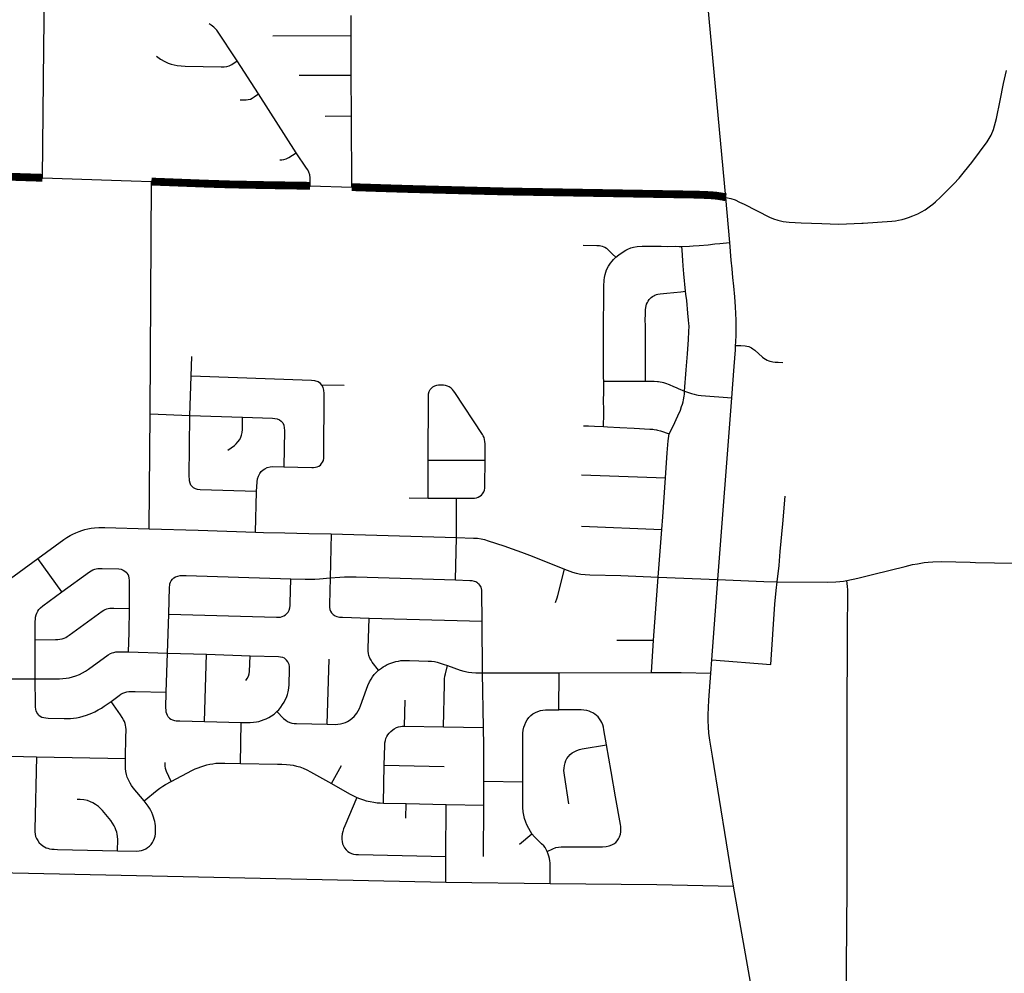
# Model space of a CAD drawing. Extents: x 1410746 to 1533160, y 578873 to 704954.
# Tile 179 of 227: x 1456392 to 1463949, y 693238 to 700554. Entities that reach past the tile are written whole.
import ezdxf

# ---------------------------------------------------------------- set-up
doc = ezdxf.new("R2010")
doc.units = 0
doc.header["$MEASUREMENT"] = 0
doc.layers.add('MC_STREETS', color=254, linetype='CONTINUOUS')

msp = doc.modelspace()

# ---------------------------------------------------------------- linework, layer by layer
at = {"layer": 'MC_STREETS'}
for p, q in [((1458935.952525, 700433.076025), (1458936.070925, 700586.311625)), ((1458335.202725, 700430.686275), (1458935.952525, 700433.076025)), ((1458937.406575, 700128.817775), (1458935.952525, 700433.076025)), ((1456567.5464, 699340.950525), (1456578.28245, 700337.550325)), ((1458224.090875, 699984.672025), (1458061.849225, 700237.61705)), ((1458537.692225, 700127.320025), (1458937.406575, 700128.817775)), ((1458937.836375, 699815.471625), (1458937.406575, 700128.817775)), ((1458514.384875, 699533.213425), (1458224.090875, 699984.672025)), ((1458736.0697, 699814.431275), (1458937.836375, 699815.471625)), ((1458940.722425, 699269.409075), (1458937.836375, 699815.471625)), ((1456567.5464, 699340.950525), (1457247.9771, 699318.331775)), ((1457247.9771, 699318.331775), (1457403.2427, 699312.026125)), ((1457394.26015, 697530.526175), (1457403.2427, 699312.026125)), ((1458621.6602, 699279.5945), (1458940.722425, 699269.409075)), ((1461843.5763, 698844.492275), (1461812.0639, 699190.885925)), ((1457708.7455, 697818.4267), (1457714.105425, 697969.996675)), ((1457697.85345, 697518.496975), (1457708.7455, 697818.4267)), ((1458883.50515, 697747.7643), (1458710.847375, 697750.96495)), ((1461750.84835, 696258.7679), (1461857.0864, 697652.689025)), ((1457386.771225, 696647.40645), (1457394.26015, 697530.526175)), ((1457394.26015, 697530.526175), (1457697.85345, 697518.496975)), ((1457697.85345, 697518.496975), (1458102.80425, 697504.4815)), ((1461349.7843, 697039.93945), (1461362.07145, 697229.889525)), ((1459526.1266, 696884.311875), (1459527.29505, 697173.6896)), ((1459527.29505, 697173.6896), (1459963.351575, 697173.968825)), ((1460704.420025, 697061.448675), (1461349.7843, 697039.93945)), ((1461327.5058, 696740.165775), (1461349.7843, 697039.93945)), ((1458202.0698, 696623.316925), (1458210.32325, 696933.47195)), ((1459380.464275, 696885.728325), (1459526.1266, 696884.311875)), ((1459526.1266, 696884.311875), (1459744.97945, 696882.7236)), ((1459744.3567, 696581.01515), (1459744.97945, 696882.7236)), ((1461319.941175, 696642.673175), (1461327.5058, 696740.165775)), ((1460703.907225, 696668.035475), (1461319.941175, 696642.673175)), ((1458783.6575, 696610.544025), (1458774.386325, 696271.62305)), ((1458783.6575, 696610.544025), (1459744.3567, 696581.01515)), ((1461291.36875, 696277.45515), (1461319.941175, 696642.673175)), ((1459736.476475, 696255.507425), (1459744.3567, 696581.01515)), ((1456715.668075, 696164.11565), (1456531.315775, 696421.193125)), ((1461256.073525, 695793.573175), (1461291.36875, 696277.45515)), ((1461291.36875, 696277.45515), (1461750.84835, 696258.7679)), ((1461704.31705, 695643.42215), (1461750.84835, 696258.7679)), ((1457526.259325, 695692.894075), (1457536.159225, 695993.7082)), ((1459073.575325, 695963.655575), (1459940.582025, 695938.957)), ((1459943.821075, 695543.706125), (1459940.582025, 695938.957)), ((1456512.186675, 695496.110575), (1456512.02175, 695797.2624)), ((1460975.9674, 695794.592475), (1461256.073525, 695793.573175)), ((1461240.057475, 695546.7924), (1461256.073525, 695793.573175)), ((1457227.3351, 695703.12415), (1457526.259325, 695692.894075)), ((1457517.180625, 695393.909425), (1457526.259325, 695692.894075)), ((1457526.259325, 695692.894075), (1457825.376325, 695686.1623)), ((1457811.64145, 695169.1036), (1457825.376325, 695686.1623)), ((1457825.376325, 695686.1623), (1458160.274525, 695673.68555)), ((1458752.94945, 695148.2961), (1458766.849675, 695648.482425)), ((1461697.13125, 695540.79425), (1461704.31705, 695643.42215)), ((1461704.31705, 695643.42215), (1462156.945275, 695607.65315)), ((1459943.821075, 695543.706125), (1460531.857525, 695542.814175)), ((1459952.2521, 695124.039925), (1459943.821075, 695543.706125)), ((1460531.129775, 695258.67005), (1460531.857525, 695542.814175)), ((1460531.857525, 695542.814175), (1461240.057475, 695546.7924)), ((1456198.881175, 695496.742025), (1456512.186675, 695496.110575)), ((1459346.456275, 695133.569), (1459349.740725, 695334.12495)), ((1457811.64145, 695169.1036), (1458091.580125, 695163.217425)), ((1458085.9649, 694848.12465), (1458091.580125, 695163.217425)), ((1459346.456275, 695133.569), (1459645.9029, 695127.806025)), ((1459645.9029, 695127.806025), (1459952.2521, 695124.039925)), ((1456200.2279, 694905.804825), (1456520.4372, 694898.692775)), ((1456520.4372, 694898.692775), (1457203.87855, 694885.481825)), ((1461870.71545, 693905.415675), (1461709.8797, 694904.3243)), ((1458785.415075, 694694.75515), (1458862.563225, 694832.746675)), ((1459183.93045, 694544.268175), (1459190.273975, 694833.808375)), ((1459190.273975, 694833.808375), (1459649.224175, 694823.8337)), ((1459953.51905, 694710.991675), (1460254.02305, 694707.51105)), ((1459953.947525, 694527.160125), (1459953.51905, 694710.991675)), ((1462742.826175, 693894.955875), (1462743.964525, 694738.179225)), ((1459183.93045, 694544.268175), (1459359.48015, 694539.91715)), ((1459356.643575, 694427.872125), (1459359.48015, 694539.91715)), ((1459359.48015, 694539.91715), (1459665.930725, 694533.137375)), ((1459662.702175, 694133.7108), (1459665.930725, 694533.137375)), ((1459665.930725, 694533.137375), (1459953.947525, 694527.160125)), ((1459952.886175, 694134.248075), (1459953.947525, 694527.160125)), ((1460228.16955, 694228.5064), (1460323.400275, 694307.633975)), ((1459662.899025, 693938.00145), (1459662.702175, 694133.7108)), ((1456199.2812, 694011.80785), (1459662.899025, 693938.00145)), ((1459662.899025, 693938.00145), (1460462.625225, 693928.06145)), ((1460462.625225, 693928.06145), (1461281.423325, 693919.250575)), ((1461281.423325, 693919.250575), (1461870.71545, 693905.415675))]:
    msp.add_line(p, q, dxfattribs=at)
for points in [[(1461812.0639, 699190.885925), (1461662.05425, 700784.806825), (1461601.01215, 701449.31615), (1461591.07835, 701563.66)], [(1456578.28245, 700337.550325), (1456581.36385, 700754.6939), (1456582.877975, 700770.91685), (1456586.122575, 700782.381075), (1456591.0976, 700792.98005), (1456598.0194, 700801.6323), (1456607.10425, 700809.203), (1456617.054325, 700815.04325), (1456628.518525, 700819.585675), (1456642.794725, 700821.099825), (1456671.1308, 700822.39765), (1456858.01915, 700813.3128), (1456876.188825, 700813.745425), (1456892.6281, 700816.3411), (1456903.227075, 700820.883525), (1456912.528225, 700827.1564), (1456920.74785, 700835.592325), (1456927.020725, 700845.7587)], [(1458061.849225, 700237.61705), (1457904.66, 700472.647575), (1457882.821775, 700496.495025), (1457862.309825, 700513.07915), (1457846.162125, 700521.371225)], [(1457441.8904, 700274.013425), (1457473.86845, 700252.040775), (1457505.11945, 700233.895025), (1457531.54665, 700221.436025), (1457555.1254, 700213.15715), (1457576.817875, 700207.337225), (1457600.6267, 700203.10455), (1457630.255425, 700199.1364), (1457661.47145, 700197.54915), (1457937.706925, 700192.146325), (1457961.8146, 700193.18005), (1457982.32655, 700195.7986), (1458001.125825, 700200.94465), (1458021.168325, 700210.2006), (1458061.849225, 700237.61705)], [(1461812.0639, 699190.885925), (1461848.92045, 699181.7685), (1461882.65495, 699170.8922), (1461916.848775, 699154.9057), (1461951.30835, 699138.18525), (1462146.732875, 699037.873025), (1462178.4169, 699025.72025), (1462211.83705, 699015.737625), (1462251.7676, 699006.623025), (1462297.88575, 698999.727525), (1462389.532225, 698994.2528), (1462548.6426, 698989.261925), (1462676.95915, 698984.867325), (1462736.761175, 698986.587775), (1462855.0139, 698992.606475), (1462864.84525, 698993.13895), (1463085.3102, 699008.559125), (1463113.12425, 699011.286), (1463137.393375, 699015.1036), (1463165.480125, 699021.6481), (1463189.357275, 699028.8384), (1463212.927625, 699036.373175), (1463247.286175, 699048.916775), (1463284.371575, 699065.0053), (1463314.6398, 699081.093825), (1463340.54505, 699096.0916), (1463362.6327, 699110.2713), (1463383.629575, 699125.81445), (1463401.081525, 699139.721475), (1463420.1696, 699155.81), (1463458.34575, 699191.80465), (1463560.788325, 699295.261125), (1463601.23365, 699339.055525), (1463643.7728, 699388.13915), (1463699.4009, 699457.946975), (1463817.848925, 699617.19905), (1463846.912825, 699667.6281), (1463866.597825, 699712.05025), (1463889.02955, 699795.7666), (1463917.04425, 699934.38805), (1463941.785025, 700063.6017), (1463965.65735, 700163.321)], [(1458085.347875, 699940.305875), (1458129.2992, 699939.0991), (1458146.3131, 699940.922025), (1458162.415525, 699945.4793), (1458177.302675, 699951.859525), (1458191.886, 699961.58175), (1458224.090875, 699984.672025)], [(1458388.62645, 699478.35775), (1458403.04905, 699478.41325), (1458420.3426, 699481.0763), (1458437.10685, 699486.06025), (1458456.589625, 699495.5751), (1458514.384875, 699533.213425)], [(1458621.6602, 699279.5945), (1458620.964725, 699341.1435), (1458618.130325, 699363.923325), (1458610.8101, 699384.901675), (1458602.859175, 699400.950775), (1458594.45255, 699414.3156), (1458514.384875, 699533.213425)], [(1460717.090675, 698822.966075), (1460822.310625, 698822.678325), (1460832.954625, 698821.7364), (1460842.469375, 698820.452625), (1460851.4011, 698818.087475), (1460863.13075, 698815.302025), (1460874.845625, 698811.787925), (1460883.74815, 698807.9661), (1460894.5631, 698801.555675), (1460906.42725, 698791.480575), (1460943.024275, 698755.4055), (1460968.3697, 698731.943925)], [(1460968.3697, 698731.943925), (1460990.361475, 698751.177825), (1461015.121575, 698768.53475), (1461044.08905, 698785.80735), (1461060.525375, 698793.85785), (1461082.866525, 698802.518925), (1461102.33695, 698807.958225), (1461132.192875, 698813.554), (1461169.5783, 698816.81285), (1461196.807575, 698817.36075), (1461243.92985, 698816.416875), (1461287.97405, 698815.89915), (1461316.598675, 698816.05465), (1461362.3184, 698815.138975), (1461428.543, 698815.27055), (1461452.952725, 698815.1462), (1461473.15545, 698815.106175)], [(1461473.15545, 698815.106175), (1461532.116625, 698816.84075), (1461560.20185, 698818.10025), (1461606.850725, 698821.538575), (1461676.845325, 698827.789225), (1461728.0329, 698833.6875), (1461766.540025, 698836.9247), (1461843.5763, 698844.492275)], [(1461502.17605, 698470.5839), (1461490.546475, 698604.531125), (1461485.290925, 698664.38895), (1461481.61935, 698705.2688), (1461475.3769, 698785.913975), (1461473.15545, 698815.106175)], [(1461886.861625, 698054.988525), (1461888.325225, 698079.566625), (1461890.015175, 698136.00615), (1461890.32455, 698249.67555), (1461886.164125, 698350.317725), (1461879.861975, 698428.0492), (1461872.215675, 698508.722275), (1461866.53655, 698575.51085), (1461859.72095, 698641.593725), (1461853.7833, 698709.4804), (1461843.5763, 698844.492275)], [(1460874.39155, 697781.065925), (1460873.8315, 697809.1318), (1460872.697975, 697892.589325), (1460872.213075, 697980.406075), (1460872.2777, 698053.637875), (1460873.05035, 698162.197375), (1460873.406, 698221.94265), (1460873.9588, 698291.5216), (1460874.419775, 698342.5205), (1460874.785575, 698388.78485), (1460874.568725, 698433.96815), (1460874.078875, 698479.520875), (1460875.540825, 698510.4611), (1460878.1435, 698556.316325), (1460881.349875, 698576.291025), (1460885.463375, 698599.52655), (1460890.301625, 698616.91825), (1460896.8154, 698633.91165), (1460911.136225, 698662.407975), (1460927.04465, 698686.13595), (1460939.146675, 698701.92465), (1460949.7874, 698714.827825), (1460968.3697, 698731.943925)], [(1461194.86205, 697781.567875), (1461194.5825, 697809.627875), (1461194.554625, 698172.5156), (1461194.3335, 698203.489275), (1461193.64255, 698253.05415), (1461194.135325, 698291.664625), (1461195.16715, 698329.17145), (1461196.912225, 698346.26065), (1461199.692075, 698358.95715), (1461203.6084, 698372.35935), (1461209.47355, 698384.994175), (1461215.00735, 698395.085025), (1461223.950575, 698407.29335), (1461230.54045, 698414.084), (1461238.835375, 698421.9334), (1461249.36685, 698429.373675), (1461258.193275, 698435.755225), (1461267.832375, 698440.663025), (1461278.58595, 698445.184), (1461290.727325, 698448.948775), (1461307.90315, 698451.884125), (1461357.940125, 698456.34705), (1461466.192525, 698467.296175), (1461502.17605, 698470.5839)], [(1461494.705925, 697704.881025), (1461507.7748, 697867.11725), (1461517.24395, 697989.711825), (1461525.35055, 698100.310025), (1461528.568075, 698162.912925), (1461529.08185, 698202.61625), (1461528.36105, 698222.6697), (1461525.210125, 698247.508225), (1461520.147475, 698302.98975), (1461511.117975, 698398.628975), (1461504.831225, 698449.0344), (1461502.17605, 698470.5839)], [(1461857.0864, 697652.689025), (1461865.070025, 697758.680125), (1461875.34625, 697893.6464), (1461885.1296, 698019.9523), (1461886.861625, 698054.988525)], [(1461886.861625, 698054.988525), (1461926.0912, 698053.9215), (1461960.9977, 698051.3641), (1461972.3526, 698049.9586), (1461989.4456, 698045.6072), (1461998.7997, 698041.9808), (1462007.8022, 698037.5531), (1462019.6851, 698030.0731), (1462033.212575, 698018.8681), (1462093.2934, 697965.356525), (1462103.5392, 697956.6713), (1462115.1581, 697948.6289), (1462129.686, 697940.8422), (1462140.5909, 697936.3941), (1462150.5918, 697933.7325), (1462161.0347, 697930.8433), (1462172.6918, 697929.1654), (1462190.8849, 697927.7861), (1462213.6428, 697926.1188), (1462248.7597, 697923.5464)], [(1458710.847375, 697750.96495), (1458699.647975, 697763.764275), (1458683.008875, 697775.28365), (1458657.41025, 697782.64325), (1458631.17165, 697785.5231), (1457708.7455, 697818.4267)], [(1458418.17325, 697123.6082), (1458635.052225, 697117.9242), (1458647.344525, 697118.781), (1458662.168425, 697120.275675), (1458674.9337, 697123.0111), (1458689.29465, 697129.39375), (1458699.780425, 697137.37205), (1458709.12645, 697148.313725), (1458716.4209, 697159.939275), (1458722.5756, 697173.16045), (1458725.99485, 697191.168625), (1458726.640825, 697208.498025), (1458728.360825, 697685.0511), (1458727.1665, 697710.9671), (1458721.7268, 697732.725925), (1458710.847375, 697750.96495)], [(1459527.29505, 697173.6896), (1459528.635275, 697664.24855), (1459530.458175, 697682.99855), (1459535.145675, 697701.2277), (1459543.2186, 697715.81105), (1459550.770675, 697724.925625)], [(1459963.351575, 697173.968825), (1459964.232275, 697299.4422), (1459963.048725, 697318.688975), (1459960.5001, 697333.725825), (1459955.657725, 697348.507825), (1459948.918325, 697361.323975), (1459942.95935, 697372.00965), (1459731.08315, 697692.880075), (1459721.27255, 697706.4104), (1459712.791375, 697716.40905), (1459702.525825, 697727.50245), (1459689.279975, 697737.1057), (1459675.371825, 697743.397475), (1459661.0664, 697747.1169), (1459644.5752, 697749.19255), (1459606.49985, 697749.925625), (1459589.833175, 697747.581875), (1459575.24985, 697742.894375), (1459560.4061, 697733.7798), (1459550.770675, 697724.925625)], [(1460871.8945, 697432.438325), (1460874.411575, 697530.031975), (1460874.36235, 697583.5919), (1460874.061175, 697610.559375), (1460873.98605, 697648.816825), (1460874.340375, 697680.507725), (1460874.3781, 697710.383325), (1460874.397775, 697753.375675), (1460874.39155, 697781.065925)], [(1460874.39155, 697781.065925), (1460970.639725, 697780.95895), (1461033.4867, 697780.42845), (1461105.8924, 697780.799525), (1461151.074725, 697780.9875), (1461194.86205, 697781.567875)], [(1461194.86205, 697781.567875), (1461220.668425, 697781.050825), (1461260.49215, 697779.889075), (1461287.686, 697778.6158), (1461295.813275, 697778.08855), (1461308.133475, 697776.749), (1461321.8198, 697773.560025), (1461332.69345, 697770.063325), (1461348.580225, 697764.64435), (1461377.55525, 697754.226725), (1461410.1116, 697740.458725), (1461429.593525, 697732.4174), (1461445.997375, 697724.80225), (1461494.705925, 697704.881025)], [(1461377.8551, 697376.759975), (1461406.2599, 697435.9439), (1461443.4954, 697515.718675), (1461462.883475, 697559.0516), (1461472.391675, 697585.4587), (1461479.24435, 697605.360225), (1461484.6505, 697623.10495), (1461487.747275, 697637.616725), (1461492.515975, 697665.57565), (1461494.232175, 697681.208175), (1461494.705925, 697704.881025)], [(1461494.705925, 697704.881025), (1461547.64415, 697685.968675), (1461567.45775, 697680.4713), (1461586.170975, 697676.0891), (1461598.75, 697673.6511), (1461621.1463, 697671.016925), (1461857.0864, 697652.689025)], [(1458210.32325, 696933.47195), (1457776.4907, 696947.206825), (1457757.775975, 696949.518425), (1457740.37305, 696955.148775), (1457726.553075, 696963.3384), (1457715.036425, 696973.83135), (1457706.33495, 696984.068375), (1457700.78965, 696997.701375), (1457696.514, 697015.659075), (1457694.5187, 697030.4813), (1457693.948625, 697047.583875), (1457697.85345, 697518.496975)], [(1457990.72935, 697252.0217), (1458039.79715, 697288.237175), (1458054.0465, 697300.068775), (1458066.8857, 697314.283625), (1458080.642, 697334.000975), (1458089.354325, 697350.967075), (1458094.85685, 697367.474625), (1458098.525175, 697386.733425), (1458100.90365, 697410.154575), (1458102.80425, 697504.4815)], [(1458102.80425, 697504.4815), (1458333.12345, 697496.5456), (1458349.76695, 697495.24305), (1458368.886025, 697492.002875), (1458386.1751, 697484.64615), (1458400.057775, 697473.490425), (1458410.717675, 697460.599375), (1458418.40275, 697442.750225), (1458422.121325, 697421.9262), (1458423.85665, 697402.093825), (1458418.17325, 697123.6082)], [(1460718.250775, 697439.161425), (1460731.13955, 697438.174225), (1460758.62145, 697437.2592), (1460803.2073, 697435.6365), (1460871.8945, 697432.438325)], [(1460871.8945, 697432.438325), (1460903.56965, 697430.710325), (1460998.034025, 697425.538425), (1461109.033475, 697419.3068), (1461227.880025, 697412.554175), (1461251.14735, 697411.359625), (1461262.62635, 697410.0368), (1461279.6788, 697406.780575), (1461288.3379, 697404.785175), (1461310.410375, 697399.9712), (1461377.8551, 697376.759975)], [(1461362.07145, 697229.889525), (1461368.072975, 697322.66855), (1461373.297375, 697359.3627), (1461377.8551, 697376.759975)], [(1458210.32325, 696933.47195), (1458213.8046, 697007.49245), (1458217.473375, 697032.12565), (1458224.02475, 697052.566), (1458234.506975, 697071.433975), (1458246.561525, 697086.89525), (1458260.974575, 697099.473925), (1458274.3394, 697108.3838), (1458292.159175, 697117.293675), (1458314.69595, 697123.320975), (1458335.660375, 697124.8933), (1458418.17325, 697123.6082)], [(1459945.1082, 696916.621325), (1459954.86155, 696930.926275), (1459959.629875, 696944.36425), (1459962.230775, 696960.619875), (1459962.881, 696979.909875), (1459963.351575, 697173.968825)], [(1459744.97945, 696882.7236), (1459867.0812, 696883.459875), (1459883.98705, 696883.89335), (1459898.07525, 696885.627275), (1459911.729975, 696890.17885), (1459924.517725, 696897.98155), (1459935.7883, 696906.86795), (1459945.1082, 696916.621325)], [(1462204.709275, 696241.1744), (1462219.788925, 696365.71435), (1462228.12225, 696473.52685), (1462249.99725, 696685.506025), (1462266.555675, 696897.71095)], [(1456531.315775, 696421.193125), (1456731.984075, 696565.95005), (1456755.216675, 696582.03415), (1456778.98575, 696596.795025), (1456798.873525, 696607.81975), (1456822.361425, 696618.5425), (1456847.381125, 696628.499325), (1456869.8478, 696636.413725), (1456892.3145, 696643.0516), (1456915.291775, 696648.412975), (1456939.800875, 696653.263725), (1456967.373625, 696656.072075), (1457000.30775, 696657.603875), (1457046.517625, 696658.3698), (1457386.771225, 696647.40645)], [(1457386.771225, 696647.40645), (1457761.47095, 696636.5692), (1458202.0698, 696623.316925)], [(1458202.0698, 696623.316925), (1458262.077875, 696621.015075), (1458427.868875, 696618.040025), (1458610.453825, 696612.906825), (1458783.6575, 696610.544025)], [(1459744.3567, 696581.01515), (1459876.1431, 696577.210025), (1459905.161925, 696575.296675), (1459932.9052, 696571.15115), (1459958.41625, 696565.092275), (1459987.75395, 696555.8445), (1460107.337025, 696516.621275), (1460172.709075, 696493.9802), (1460243.33375, 696468.60005), (1460324.81875, 696437.2181), (1460572.913725, 696338.0439)], [(1462741.412575, 696251.028925), (1462824.891075, 696270.12075), (1462946.891675, 696299.363825), (1463188.3003, 696359.035625), (1463244.70865, 696373.21275), (1463281.60885, 696380.1281), (1463335.110375, 696389.2626), (1463363.515175, 696392.339375), (1463400.896675, 696395.237325), (1463467.9907, 696396.449925), (1463687.0667, 696391.718625), (1463728.022, 696390.90235), (1464902.9142, 696370.315075), (1464949.0612, 696370.822175), (1464981.009125, 696371.8364), (1465017.859125, 696373.86485), (1465054.709125, 696377.7527), (1465088.00935, 696383.161875), (1465116.069425, 696388.571025), (1465159.00475, 696399.72745), (1465193.34255, 696408.947675), (1465220.703125, 696417.814375), (1465251.636825, 696429.4779), (1465382.27045, 696483.88505)], [(1456195.1248, 696192.418125), (1456211.165575, 696198.31345), (1456229.5474, 696206.73845), (1456255.077725, 696221.546025), (1456282.395175, 696239.67255), (1456531.315775, 696421.193125)], [(1456715.668075, 696164.11565), (1456927.60155, 696317.19065), (1456941.826275, 696326.2112), (1456954.663225, 696332.803125), (1456969.308275, 696338.37425), (1456978.77585, 696340.956325), (1456992.653625, 696342.864525), (1457006.5314, 696343.731875), (1457024.22555, 696344.078825), (1457152.90235, 696340.505325), (1457170.314525, 696337.6033), (1457186.0932, 696331.9634), (1457199.576625, 696324.0605), (1457208.7664, 696316.32175)], [(1457234.3667, 696038.04765), (1457236.093825, 696233.855775), (1457235.4833, 696250.797125), (1457233.1918, 696270.85665), (1457229.322425, 696284.641275), (1457224.72755, 696296.491225), (1457217.7143, 696307.132), (1457208.7664, 696316.32175)], [(1457563.779, 696261.5728), (1457575.2727, 696271.730025), (1457589.172075, 696280.283475), (1457605.2098, 696285.896675), (1457622.851275, 696289.104225), (1457643.433025, 696290.975275), (1457669.076875, 696289.621175), (1458473.122125, 696265.5784)], [(1458774.386325, 696271.62305), (1458849.799025, 696277.758775), (1458884.794725, 696279.425225), (1458923.539975, 696279.84185), (1458973.53385, 696279.008625), (1459736.476475, 696255.507425)], [(1460504.15065, 696083.81495), (1460517.704525, 696117.69965), (1460523.530225, 696137.4183), (1460572.913725, 696338.0439)], [(1460572.913725, 696338.0439), (1460635.112825, 696315.7329), (1460664.11575, 696307.749525), (1460699.512325, 696301.37175), (1460732.6767, 696297.863975), (1460766.797725, 696295.95065), (1461005.326075, 696289.5729), (1461291.36875, 696277.45515)], [(1457536.159225, 695993.7082), (1457542.888, 696200.5276), (1457543.8726, 696215.788825), (1457545.3495, 696226.619375), (1457548.543175, 696238.0508), (1457554.69095, 696249.5445), (1457563.779, 696261.5728)], [(1458442.82335, 695997.24295), (1458452.64195, 696009.293025), (1458460.229025, 696024.69035), (1458465.138325, 696042.319175), (1458467.369825, 696059.948), (1458468.2269, 696076.690925), (1458473.122125, 696265.5784)], [(1458473.122125, 696265.5784), (1458583.60095, 696262.8585), (1458625.309275, 696262.056425), (1458656.991575, 696262.45745), (1458692.684275, 696264.462675), (1458774.386325, 696271.62305)], [(1458774.386325, 696271.62305), (1458769.6617, 696067.81805), (1458770.553825, 696047.954775), (1458773.158, 696029.291575), (1458777.74345, 696015.7083), (1458786.1335, 696002.46085)], [(1459736.476475, 696255.507425), (1459846.62355, 696252.746925), (1459862.63755, 696250.7241), (1459879.494375, 696247.184175), (1459891.968425, 696242.801375), (1459901.659575, 696237.54145), (1459909.124125, 696231.9263), (1459916.01255, 696225.5943)], [(1459940.582025, 695938.957), (1459940.029525, 696162.511525), (1459939.21135, 696176.829775), (1459937.165875, 696189.648025), (1459933.48405, 696199.875325), (1459929.529475, 696207.78445), (1459924.211275, 696216.3754), (1459916.01255, 696225.5943)], [(1461750.84835, 696258.7679), (1462102.79585, 696243.55835), (1462204.709275, 696241.1744)], [(1462156.945275, 695607.65315), (1462187.786275, 696069.306975), (1462197.04445, 696174.5927), (1462204.709275, 696241.1744)], [(1462204.709275, 696241.1744), (1462591.533125, 696239.055225), (1462656.132075, 696241.772725), (1462687.047375, 696244.0703), (1462715.54135, 696247.195525), (1462741.412575, 696251.028925)], [(1462743.964525, 694738.179225), (1462743.96235, 695148.3249), (1462745.00835, 695872.489625), (1462748.672575, 696149.969225), (1462748.081275, 696180.958375), (1462746.66175, 696204.5907), (1462741.412575, 696251.028925)], [(1456512.02175, 695797.2624), (1456511.349075, 695936.8971), (1456512.327625, 695955.698925), (1456514.4858, 695970.566275), (1456518.595825, 695987.5765), (1456523.81775, 696001.65305), (1456531.991225, 696016.63775), (1456539.904175, 696028.836725), (1456551.15085, 696040.88665), (1456569.701025, 696056.178625), (1456715.668075, 696164.11565)], [(1456512.02175, 695797.2624), (1456667.175925, 695798.030875), (1456684.1636, 695798.570175), (1456700.88165, 695800.4577), (1456717.199375, 695804.402325), (1456733.191375, 695810.04655), (1456745.185375, 695815.455625), (1456756.94145, 695822.8579), (1456772.3102, 695833.477625), (1457024.78495, 696016.145175), (1457037.3164, 696023.7863), (1457049.3894, 696029.59355), (1457060.086975, 696033.56695), (1457072.3128, 696037.2347), (1457084.997075, 696039.3742), (1457099.820875, 696040.5968), (1457115.408775, 696040.5968), (1457234.3667, 696038.04765)], [(1457227.3351, 695703.12415), (1457231.964025, 695852.734675), (1457234.3667, 696038.04765)], [(1457536.159225, 695993.7082), (1458363.2668, 695969.94), (1458379.04345, 695970.759575), (1458393.385875, 695971.57915), (1458407.565725, 695974.4817), (1458420.28525, 695979.390975), (1458432.112175, 695987.424375), (1458442.82335, 695997.24295)], [(1458786.1335, 696002.46085), (1458797.897575, 695989.79505), (1458812.654525, 695981.1145), (1458827.411475, 695975.0381), (1458847.37675, 695971.565875), (1458870.411525, 695969.9692), (1459073.575325, 695963.655575)], [(1459146.514375, 695563.080225), (1459098.4882, 695624.8573), (1459088.8993, 695639.70465), (1459079.3104, 695656.407925), (1459072.50535, 695675.585725), (1459068.793525, 695690.7424), (1459067.246925, 695709.301575), (1459066.9376, 695730.026), (1459073.575325, 695963.655575)], [(1456512.186675, 695496.110575), (1456666.01385, 695496.8537), (1456696.888925, 695497.624525), (1456722.9289, 695499.441275), (1456748.060525, 695502.166375), (1456770.7698, 695505.799875), (1456797.415375, 695513.06685), (1456823.152575, 695520.9394), (1456850.403725, 695531.537075), (1456874.324175, 695542.740325), (1456897.94185, 695556.3659), (1456920.814475, 695571.7931), (1457072.229475, 695681.184975), (1457088.704825, 695690.778225), (1457101.63485, 695696.2005), (1457114.77345, 695700.371475), (1457129.1633, 695703.291175), (1457145.6268, 695704.80145), (1457161.4413, 695705.520275), (1457227.3351, 695703.12415)], [(1458127.6862, 695484.920625), (1458139.1733, 695498.960375), (1458148.1077, 695516.829175), (1458153.851225, 695536.2934), (1458156.084825, 695553.843125), (1458160.274525, 695673.68555)], [(1458160.274525, 695673.68555), (1458378.98695, 695668.440975), (1458394.444075, 695667.2044), (1458408.664625, 695663.803825), (1458421.339475, 695658.239275), (1458433.396025, 695649.274125), (1458440.81545, 695640.927275)], [(1458366.590975, 695245.47165), (1458380.26285, 695260.168925), (1458395.3019, 695279.30955), (1458409.657375, 695299.81735), (1458421.057875, 695318.195525), (1458430.507, 695335.364225), (1458438.630025, 695354.64065), (1458446.57145, 695376.37985), (1458452.382, 695397.91305), (1458457.50895, 695424.573225), (1458460.585125, 695453.62595), (1458463.30035, 695569.573725), (1458462.146275, 695590.8462), (1458459.982275, 695605.9942), (1458456.272575, 695617.43245), (1458449.471425, 695628.5616), (1458440.81545, 695640.927275)], [(1459146.514375, 695563.080225), (1459168.23345, 695579.227725), (1459182.060925, 695589.04685), (1459196.935, 695598.122575), (1459213.5738, 695606.694075), (1459232.48155, 695615.013475), (1459255.927125, 695623.584975), (1459278.888375, 695629.693775), (1459299.0285, 695633.6292), (1459316.622175, 695636.63865), (1459335.373325, 695638.259125), (1459355.28195, 695638.4906), (1459384.2189, 695637.796125), (1459527.0517, 695633.8607), (1459552.979225, 695632.240225), (1459576.823275, 695628.999275), (1459596.2689, 695624.600875), (1459618.4925, 695618.350475), (1459641.55675, 695610.992175), (1459674.28295, 695598.44185)], [(1458752.94945, 695148.2961), (1458813.8017, 695147.4663), (1458834.5468, 695148.2961), (1458855.015275, 695151.338725), (1458874.930575, 695156.31755), (1458891.526625, 695162.679375), (1458909.2291, 695170.9774), (1458927.484775, 695182.31805), (1458944.91065, 695195.5949), (1458959.017325, 695209.14835), (1458969.80475, 695221.0422), (1458980.5922, 695234.872275), (1458990.82645, 695252.85135), (1458999.124475, 695269.724025), (1459007.422525, 695290.4691), (1459053.399875, 695418.196375), (1459063.57245, 695446.104375), (1459076.67835, 695474.48165), (1459088.53065, 695495.5166), (1459099.8753, 695512.4075), (1459113.488875, 695529.2984), (1459130.127675, 695547.701925), (1459146.514375, 695563.080225)], [(1459645.9029, 695127.806025), (1459651.921, 695455.61365), (1459652.494175, 695477.681025), (1459653.640525, 695498.315425), (1459656.059725, 695517.56245), (1459659.31025, 695535.981975), (1459674.28295, 695598.44185)], [(1459674.28295, 695598.44185), (1459771.990525, 695564.0922), (1459801.601875, 695555.495375), (1459835.4398, 695548.378125), (1459862.124075, 695545.116725), (1459891.773275, 695543.337775), (1459943.821075, 695543.706125)], [(1461240.057475, 695546.7924), (1461467.7102, 695545.334575), (1461697.13125, 695540.79425)], [(1461709.8797, 694904.3243), (1461690.016025, 695026.57995), (1461682.203525, 695080.3994), (1461677.86325, 695129.44455), (1461676.127125, 695174.1494), (1461676.127125, 695221.458425), (1461677.86325, 695276.145925), (1461680.90145, 695332.56955), (1461697.13125, 695540.79425)], [(1456538.339725, 695219.69675), (1456531.295075, 695228.12515), (1456524.939275, 695237.857275), (1456519.20045, 695250.88), (1456516.110325, 695262.57835), (1456514.1238, 695282.00205), (1456513.2409, 695298.1149), (1456512.186675, 695496.110575)], [(1457093.0479, 695324.02615), (1457154.389275, 695369.5319), (1457168.910725, 695378.607825), (1457183.25065, 695386.05005), (1457199.587275, 695392.221675), (1457215.560875, 695396.5781), (1457229.35625, 695398.937825), (1457242.0625, 695400.389975), (1457256.402425, 695401.11605), (1457278.003075, 695401.11605), (1457517.180625, 695393.909425)], [(1457532.439775, 695205.534025), (1457526.2434, 695215.86135), (1457520.39125, 695229.28685), (1457516.948825, 695242.71235), (1457515.136975, 695255.929), (1457513.915425, 695275.267525), (1457517.180625, 695393.909425)], [(1456538.339725, 695219.69675), (1456548.6551, 695210.890925), (1456561.9896, 695203.720475), (1456576.833675, 695199.443375), (1456593.690525, 695197.304825), (1456611.463025, 695196.3612), (1456733.349275, 695191.75915), (1456758.755525, 695191.94735), (1456782.279825, 695193.2647), (1456805.61595, 695195.523025), (1456828.95205, 695198.910525), (1456854.7347, 695203.991775), (1456880.14095, 695210.3904), (1456904.794425, 695217.729975), (1456925.8722, 695225.25775), (1456946.009, 695233.9147), (1456969.5333, 695245.018175), (1456995.50415, 695258.756375), (1457019.781225, 695272.49455), (1457041.423575, 695286.985525), (1457093.0479, 695324.02615)], [(1457203.87855, 694885.481825), (1457205.268975, 694940.4699), (1457206.7624, 695000.556725), (1457207.659375, 695044.9887), (1457208.6725, 695109.092925), (1457207.083925, 695127.7064), (1457204.8162, 695140.504275), (1457201.175475, 695154.78705), (1457195.600675, 695170.56655), (1457189.11775, 695183.085225), (1457178.522625, 695200.4231), (1457167.006225, 695221.161575), (1457093.0479, 695324.02615)], [(1458091.580125, 695163.217425), (1458160.981175, 695161.882775), (1458185.959975, 695163.524725), (1458208.775025, 695166.2408), (1458228.16325, 695170.618125), (1458247.64565, 695176.428675), (1458267.469875, 695184.29), (1458284.559725, 695191.46775), (1458303.70035, 695200.69625), (1458324.89175, 695213.00095), (1458345.057775, 695227.356425), (1458366.590975, 695245.47165)], [(1458366.590975, 695245.47165), (1458418.074075, 695192.298475), (1458433.5524, 695179.562875), (1458448.673275, 695170.34285), (1458464.900525, 695162.598), (1458481.3122, 695157.988), (1458497.908275, 695154.853175), (1458516.71715, 695153.562375), (1458752.94945, 695148.2961)], [(1460254.02305, 694707.51105), (1460253.404925, 695054.378775), (1460254.506975, 695081.318025), (1460257.204125, 695103.8531), (1460262.145725, 695126.3432), (1460268.27115, 695145.262125), (1460276.0654, 695165.507275), (1460285.7997, 695183.807775), (1460299.42775, 695200.940175), (1460314.2239, 695215.34695), (1460331.356275, 695228.19625), (1460350.435525, 695239.48805), (1460367.9573, 695247.664875), (1460388.59405, 695253.894825), (1460406.89455, 695257.0098), (1460426.736275, 695258.942025), (1460531.129775, 695258.67005)], [(1460895.66315, 694991.5856), (1460875.79665, 695106.56535), (1460871.812275, 695125.491125), (1460866.43815, 695143.738175), (1460859.487375, 695161.0016), (1460852.18325, 695174.62855), (1460842.1029, 695189.7686), (1460830.972425, 695204.8466), (1460819.351325, 695216.799725), (1460806.4021, 695227.0927), (1460791.958975, 695236.31675), (1460778.511475, 695242.698175), (1460761.909925, 695249.00675), (1460744.976325, 695253.323175), (1460723.062275, 695256.643475), (1460701.812275, 695258.303625), (1460531.129775, 695258.67005)], [(1457532.439775, 695205.534025), (1457540.87375, 695195.7231), (1457551.717425, 695187.289125), (1457563.938075, 695181.781225), (1457579.9454, 695177.30605), (1457594.231525, 695175.2406), (1457605.9443, 695174.508025), (1457620.941875, 695173.772425), (1457811.64145, 695169.1036)], [(1459190.273975, 694833.808375), (1459194.038125, 694986.9696), (1459195.600625, 695005.459175), (1459198.98605, 695024.4696), (1459203.1527, 695039.834175), (1459209.92355, 695054.93835), (1459217.475625, 695067.959175), (1459227.631875, 695080.98), (1459239.61105, 695093.48), (1459254.975625, 695106.50085), (1459267.475625, 695114.834175), (1459282.8402, 695122.646675), (1459299.506875, 695128.115425), (1459314.87145, 695132.021675), (1459327.535375, 695133.174075), (1459339.616775, 695133.503875), (1459346.456275, 695133.569)], [(1459953.51905, 694710.991675), (1459953.9451, 694983.1067), (1459952.2521, 695124.039925)], [(1460441.5687, 694173.400525), (1460483.385225, 694193.597625), (1460507.56485, 694202.70055), (1460527.193, 694206.967525), (1460547.959025, 694208.9588), (1460567.302725, 694209.527725), (1460865.6261, 694209.37025), (1460894.069425, 694211.401925), (1460916.41775, 694215.80385), (1460936.3958, 694222.9147), (1460952.649125, 694231.379975), (1460966.8708, 694241.8769), (1460978.04495, 694253.7283), (1460988.5419, 694268.9658), (1460996.32995, 694284.203275), (1461002.76355, 694304.51995), (1461005.81105, 694324.498), (1461006.488275, 694344.137425), (1461005.133825, 694363.438275), (1461002.97355, 694379.669275), (1460965.683025, 694592.31935), (1460931.707375, 694787.559425), (1460895.66315, 694991.5856)], [(1460606.5066, 694539.036975), (1460572.71115, 694757.57825), (1460570.082875, 694775.225275), (1460568.581, 694793.9987), (1460569.7074, 694812.772125), (1460572.335675, 694831.921025), (1460577.59225, 694851.82085), (1460584.72615, 694870.594275), (1460591.86005, 694885.613), (1460603.499575, 694901.75815), (1460617.767375, 694916.7769), (1460633.53705, 694928.4164), (1460648.555775, 694937.42765), (1460668.08015, 694946.4389), (1460689.857325, 694954.6992), (1460710.070025, 694959.235275), (1460895.66315, 694991.5856)], [(1456520.4372, 694898.692775), (1456507.996525, 694342.236725), (1456508.8781, 694323.135625), (1456510.6413, 694306.385425), (1456514.755375, 694288.4598), (1456520.632625, 694273.472775), (1456530.3301, 694256.7226), (1456542.67235, 694239.678525), (1456555.308475, 694227.924025), (1456568.5323, 694217.34495), (1456582.34385, 694208.2352), (1456596.155425, 694201.47635), (1456607.90995, 694197.0684), (1456621.133775, 694193.248175), (1456637.883975, 694190.897275), (1456657.86665, 694189.427975), (1456682.257275, 694188.546375), (1457142.88395, 694178.49705)], [(1457346.618425, 694560.15635), (1457264.0307, 694660.288225), (1457250.709, 694679.160625), (1457238.8675, 694697.66295), (1457228.87625, 694716.1653), (1457217.77485, 694741.698525), (1457211.114, 694764.271375), (1457206.67345, 694785.36405), (1457204.0831, 694808.30695), (1457202.972975, 694831.6199), (1457203.87855, 694885.481825)], [(1457555.216275, 694710.00925), (1457520.0415, 694785.4078), (1457511.874, 694808.219825), (1457508.357925, 694828.6942), (1457508.318225, 694854.563575)], [(1457555.216275, 694710.00925), (1457717.2667, 694795.5434), (1457739.45525, 694806.2074), (1457761.022225, 694815.139175), (1457783.242725, 694823.19955), (1457805.31665, 694830.356925), (1457828.55515, 694836.923975), (1457851.64705, 694842.15235), (1457874.5211, 694846.0736), (1457898.26655, 694849.123475), (1457919.833525, 694850.648425), (1457941.618325, 694851.084125), (1457965.363775, 694850.866275), (1458085.9649, 694848.12465)], [(1458085.9649, 694848.12465), (1458371.30985, 694842.19325), (1458405.004325, 694841.3838), (1458441.101525, 694840.1099), (1458468.91605, 694837.754875), (1458491.101525, 694833.8599), (1458516.44875, 694827.957125), (1458541.795975, 694821.012675), (1458568.8793, 694811.290475), (1458595.6154, 694799.137675), (1458623.7404, 694784.55435), (1458785.415075, 694694.75515)], [(1457346.618425, 694560.15635), (1457448.523, 694643.06125), (1457468.8843, 694658.53585), (1457489.897175, 694673.521775), (1457510.91005, 694686.390125), (1457555.216275, 694710.00925)], [(1458785.415075, 694694.75515), (1458922.92655, 694615.458175), (1458979.3187, 694586.04195)], [(1460323.400275, 694307.633975), (1460312.32115, 694325.966525), (1460298.747025, 694348.82835), (1460284.455725, 694377.898175), (1460275.585325, 694397.386325), (1460266.86815, 694424.522425), (1460260.10045, 694450.89115), (1460256.115875, 694476.1109), (1460253.96825, 694508.944825), (1460253.65985, 694535.548125), (1460254.02305, 694707.51105)], [(1457142.88395, 694178.49705), (1457144.579425, 694265.6441), (1457143.22305, 694287.685175), (1457140.8494, 694305.99625), (1457136.780275, 694321.93365), (1457130.337475, 694339.227425), (1457124.912, 694354.147525), (1457117.112825, 694370.424025), (1457104.905475, 694390.43055), (1457090.663525, 694410.437075), (1457040.888025, 694470.974875), (1457027.253025, 694486.73315), (1457011.654725, 694502.67055), (1456996.7346, 694516.573375), (1456975.0326, 694532.171675), (1456953.669725, 694545.05725), (1456934.341375, 694554.212775), (1456911.9612, 694562.6901), (1456885.1728, 694569.1329), (1456857.367125, 694571.84565), (1456832.952375, 694570.489275)], [(1457142.88395, 694178.49705), (1457291.16155, 694175.55415), (1457308.91385, 694176.769125), (1457326.515875, 694180.5428), (1457343.6508, 694186.18215), (1457359.267425, 694193.122875), (1457373.7576, 694202.28995), (1457387.5597, 694213.7483), (1457400.3201, 694227.550375), (1457411.2576, 694241.35245), (1457420.111775, 694258.019125), (1457426.6222, 694273.644125), (1457431.049275, 694289.0087), (1457433.91385, 694307.7587), (1457435.47635, 694326.769125), (1457435.2698, 694346.80565), (1457434.174275, 694368.956625), (1457431.830525, 694388.487875), (1457429.486775, 694402.8108), (1457425.3201, 694419.21705), (1457419.85135, 694436.925375), (1457414.3826, 694451.769125), (1457406.5701, 694470.519125), (1457398.7576, 694486.40455), (1457388.34095, 694504.894125), (1457377.66385, 694521.5608), (1457363.341475, 694540.50875), (1457346.618425, 694560.15635)], [(1458979.3187, 694586.04195), (1458886.9053, 694369.67455), (1458878.31155, 694347.0183), (1458872.06155, 694327.226625), (1458867.634475, 694307.434975), (1458864.769875, 694286.341225), (1458864.509475, 694265.7683), (1458866.24005, 694248.2649), (1458870.399175, 694231.78595), (1458877.269875, 694215.7683), (1458885.863625, 694200.664125), (1458898.62405, 694184.5183), (1458911.384475, 694173.320375), (1458924.665725, 694164.466225), (1458938.988625, 694157.434975), (1458955.134475, 694152.226625), (1458972.06155, 694149.36205), (1458991.5928, 694148.320375), (1459662.702175, 694133.7108)], [(1458979.3187, 694586.04195), (1458999.806475, 694578.59185), (1459029.606875, 694569.01315), (1459052.48935, 694562.361275), (1459081.22545, 694555.443325), (1459111.022775, 694550.0154), (1459134.5225, 694547.077925), (1459158.218075, 694545.511275), (1459183.93045, 694544.268175)], [(1460441.5687, 694173.400525), (1460433.89705, 694188.376375), (1460423.9318, 694202.416075), (1460414.259975, 694214.932575), (1460397.807975, 694231.56045), (1460343.112775, 694284.5898), (1460323.400275, 694307.633975)], [(1460462.625225, 693928.06145), (1460463.102575, 694070.41695), (1460462.630975, 694086.29385), (1460461.196875, 694101.14615), (1460458.06775, 694118.498575), (1460453.67075, 694136.125325), (1460448.797625, 694153.102625), (1460441.5687, 694173.400525)], [(1462374.485225, 691096.024375), (1462286.158375, 691602.900275), (1462178.297275, 692168.941075), (1461961.717425, 693386.388975), (1461870.71545, 693905.415675)], [(1462730.88945, 691848.033025), (1462735.74505, 692530.5181), (1462735.604675, 692996.201975), (1462742.826175, 693894.955875)]]:
    msp.add_lwpolyline(points, dxfattribs=at)
at = {"layer": 'MC_STREETS', "const_width": 60}
for points in [[(1454664.89375, 699394.17435), (1454800.99245, 699394.33745), (1454939.862925, 699392.841), (1455082.0256, 699389.548825), (1456567.5464, 699340.950525)], [(1457403.2427, 699312.026125), (1457819.8484, 699296.04025), (1458000.828375, 699290.282375), (1458269.01845, 699285.027825), (1458621.6602, 699279.5945)], [(1458940.722425, 699269.409075), (1459207.370975, 699260.608875), (1459412.579325, 699254.358875), (1460115.23575, 699236.24145)], [(1460115.23575, 699236.24145), (1461586.8816, 699211.787125), (1461636.121075, 699209.98745), (1461692.432575, 699207.587075), (1461737.4622, 699203.90285), (1461787.661025, 699196.2535), (1461812.0639, 699190.885925)]]:
    msp.add_lwpolyline(points, dxfattribs=at)

doc.saveas('drawing.dxf')
